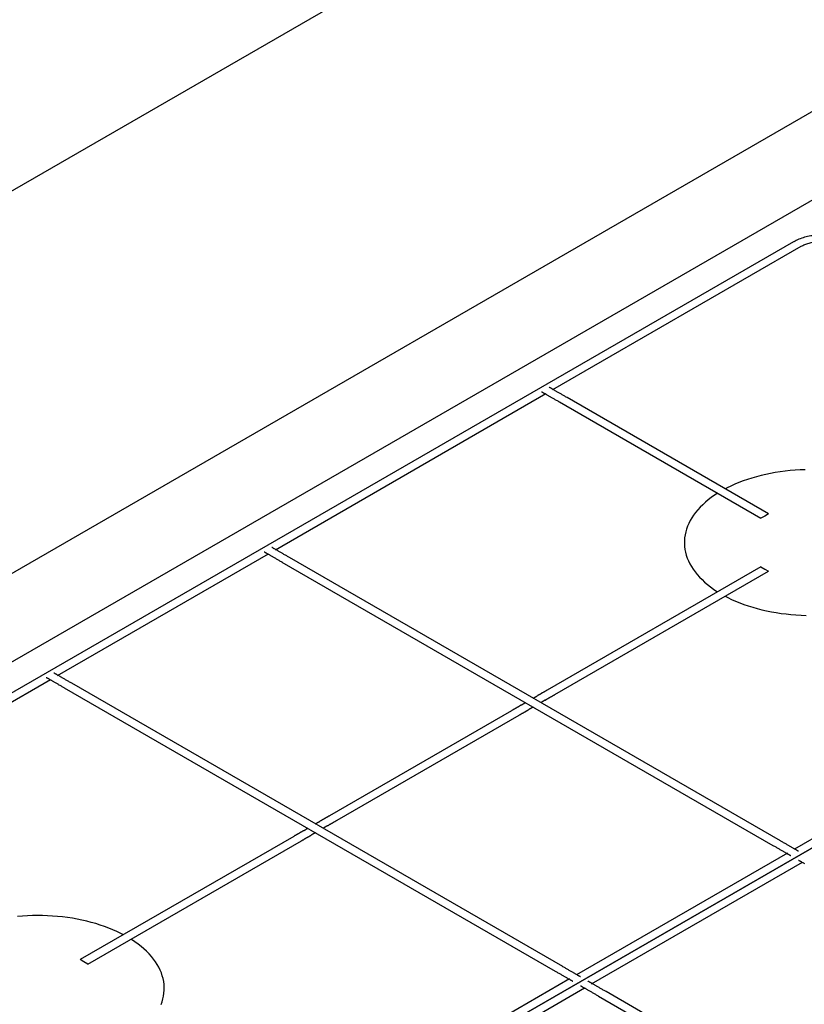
# Model space of a CAD drawing. Header units: millimetres. Extents: x -20654 to 2526, y -8238 to 977.
# Tile 161 of 219: x -10292.324 to -10292.058, y -4089.865 to -4089.531. Entities that reach past the tile are written whole.
import ezdxf

# ---------------------------------------------------------------- set-up
doc = ezdxf.new("R2010")
doc.units = ezdxf.units.MM
doc.layers.add('01 CONTORNO', color=8, linetype='Continuous')
doc.layers.add('ARQ_ELEMENTS', color=253, linetype='Continuous')

msp = doc.modelspace()

# ---------------------------------------------------------------- linework, layer by layer
at = {"layer": '01 CONTORNO'}
for p, q in [((-10292.61664, -4089.75638), (-10292.11352, -4089.4659)), ((-10292.05103, -4089.55983), (-10292.54034, -4089.84233)), ((-10292.51436, -4089.85733), (-10292.02505, -4089.57483)), ((-10292.06155, -4089.60645), (-10292.49491, -4089.85665)), ((-10292.14325, -4089.65662), (-10292.05895, -4089.60795)), ((-10292.23743, -4089.711), (-10292.14561, -4089.65798)), ((-10292.14104, -4089.66081), (-10292.07262, -4089.70031)), ((-10292.07002, -4089.69881), (-10292.13844, -4089.65931)), ((-10292.07132, -4089.69956), (-10292.07262, -4089.70031)), ((-10292.07002, -4089.69881), (-10292.07132, -4089.69956)), ((-10291.88016, -4089.71117), (-10292.31353, -4089.96138)), ((-10292.31353, -4089.96138), (-10291.88016, -4089.71117)), ((-10292.31138, -4089.75369), (-10292.23979, -4089.71236)), ((-10292.06593, -4089.80993), (-10292.23263, -4089.71368)), ((-10292.23523, -4089.71518), (-10292.06853, -4089.81143)), ((-10292.07262, -4089.71682), (-10292.14515, -4089.75869)), ((-10292.07262, -4089.71682), (-10292.07132, -4089.71757)), ((-10292.07132, -4089.71757), (-10292.07003, -4089.71832)), ((-10292.14256, -4089.76019), (-10292.07003, -4089.71832)), ((-10292.40556, -4089.80807), (-10292.31374, -4089.75506)), ((-10292.30918, -4089.75788), (-10292.14248, -4089.85412)), ((-10292.13988, -4089.85262), (-10292.30658, -4089.75638)), ((-10291.96951, -4089.75976), (-10292.06124, -4089.81272)), ((-10292.15727, -4089.76569), (-10292.2191, -4089.80139)), ((-10292.21651, -4089.80289), (-10292.15467, -4089.76719)), ((-10292.23122, -4089.80838), (-10292.30376, -4089.85026)), ((-10292.30116, -4089.85176), (-10292.22862, -4089.80988)), ((-10292.0636, -4089.81408), (-10292.13519, -4089.85542)), ((-10292.13008, -4089.85847), (-10292.0585, -4089.81714)), ((-10292.30246, -4089.85101), (-10292.30376, -4089.85026)), ((-10292.30116, -4089.85176), (-10292.30246, -4089.85101)), ((-10292.13755, -4089.85678), (-10292.22946, -4089.90984)), ((-10292.22418, -4089.91279), (-10292.13245, -4089.85983)), ((-10291.95846, -4089.95737), (-10292.12516, -4089.86112)), ((-10292.12776, -4089.86262), (-10291.96106, -4089.95887))]:
    msp.add_line(p, q, dxfattribs=at)
for points in [[(-10292.14707, -4089.65733), (-10292.14707, -4089.65733), (-10292.14705, -4089.65734), (-10292.14703, -4089.65735), (-10292.14699, -4089.65737), (-10292.14695, -4089.6574), (-10292.1469, -4089.65743), (-10292.14684, -4089.65746), (-10292.14676, -4089.6575), (-10292.14668, -4089.65755), (-10292.1466, -4089.6576), (-10292.1465, -4089.65766), (-10292.14639, -4089.65772), (-10292.14627, -4089.65779), (-10292.14615, -4089.65786), (-10292.14602, -4089.65793), (-10292.14588, -4089.65802), (-10292.14573, -4089.6581), (-10292.14557, -4089.65819), (-10292.14541, -4089.65828), (-10292.14524, -4089.65838), (-10292.14507, -4089.65848), (-10292.14488, -4089.65859), (-10292.14469, -4089.6587), (-10292.1445, -4089.65881), (-10292.1443, -4089.65893), (-10292.14409, -4089.65905), (-10292.14388, -4089.65917), (-10292.14367, -4089.65929), (-10292.14345, -4089.65942), (-10292.14323, -4089.65955), (-10292.143, -4089.65968), (-10292.14277, -4089.65981), (-10292.14254, -4089.65994), (-10292.1423, -4089.66008), (-10292.14207, -4089.66022), (-10292.14183, -4089.66035), (-10292.14159, -4089.66049), (-10292.14135, -4089.66063), (-10292.14111, -4089.66077), (-10292.14104, -4089.66081)], [(-10292.13844, -4089.65931), (-10292.13869, -4089.65917), (-10292.13893, -4089.65903), (-10292.13917, -4089.65889), (-10292.13941, -4089.65875), (-10292.13964, -4089.65862), (-10292.13988, -4089.65848), (-10292.14011, -4089.65835), (-10292.14034, -4089.65821), (-10292.14057, -4089.65808), (-10292.14079, -4089.65795), (-10292.14101, -4089.65782), (-10292.14123, -4089.6577), (-10292.14144, -4089.65758), (-10292.14165, -4089.65746), (-10292.14185, -4089.65734), (-10292.14204, -4089.65723), (-10292.14224, -4089.65712), (-10292.14242, -4089.65701), (-10292.1426, -4089.65691), (-10292.14277, -4089.65681), (-10292.14293, -4089.65672), (-10292.14309, -4089.65662), (-10292.14324, -4089.65654), (-10292.14338, -4089.65646), (-10292.14352, -4089.65638), (-10292.14364, -4089.65631), (-10292.14376, -4089.65624), (-10292.14387, -4089.65617), (-10292.14397, -4089.65612), (-10292.14406, -4089.65606), (-10292.14415, -4089.65602), (-10292.14422, -4089.65597), (-10292.14428, -4089.65594), (-10292.14434, -4089.6559), (-10292.14439, -4089.65588), (-10292.14442, -4089.65586), (-10292.14445, -4089.65584), (-10292.14447, -4089.65583), (-10292.14447, -4089.65583)], [(-10292.0576, -4089.68384), (-10292.05932, -4089.6839), (-10292.06102, -4089.684), (-10292.06272, -4089.68415), (-10292.0644, -4089.68433), (-10292.06608, -4089.68455), (-10292.06773, -4089.68481), (-10292.06937, -4089.6851), (-10292.07098, -4089.68543), (-10292.07257, -4089.68581), (-10292.07413, -4089.68621), (-10292.07567, -4089.68666), (-10292.07717, -4089.68713), (-10292.07864, -4089.68765), (-10292.08007, -4089.68819), (-10292.08146, -4089.68877), (-10292.08281, -4089.68938), (-10292.08412, -4089.69002), (-10292.08475, -4089.69036)], [(-10292.0576, -4089.68384), (-10292.05932, -4089.6839), (-10292.06102, -4089.684), (-10292.06272, -4089.68415), (-10292.0644, -4089.68433), (-10292.06608, -4089.68455), (-10292.06773, -4089.68481), (-10292.06937, -4089.6851), (-10292.07098, -4089.68543), (-10292.07257, -4089.68581), (-10292.07413, -4089.68621), (-10292.07567, -4089.68666), (-10292.07717, -4089.68713), (-10292.07864, -4089.68765), (-10292.08007, -4089.68819), (-10292.08146, -4089.68877), (-10292.08281, -4089.68938), (-10292.08412, -4089.69002), (-10292.08475, -4089.69036)], [(-10292.08724, -4089.69179), (-10292.08836, -4089.69252), (-10292.08945, -4089.69328), (-10292.09048, -4089.69408), (-10292.09146, -4089.69489), (-10292.09237, -4089.69573), (-10292.09323, -4089.69658), (-10292.09403, -4089.69746), (-10292.09477, -4089.69835), (-10292.09545, -4089.69926), (-10292.09606, -4089.70018), (-10292.09661, -4089.70112), (-10292.09709, -4089.70207), (-10292.09751, -4089.70303), (-10292.09786, -4089.704), (-10292.09814, -4089.70498), (-10292.09836, -4089.70596), (-10292.0985, -4089.70695), (-10292.09858, -4089.70794), (-10292.09859, -4089.70893), (-10292.09853, -4089.70991), (-10292.0984, -4089.7109), (-10292.09821, -4089.71188), (-10292.09794, -4089.71286), (-10292.09761, -4089.71383), (-10292.09721, -4089.7148), (-10292.09675, -4089.71575), (-10292.09622, -4089.71669), (-10292.09562, -4089.71762), (-10292.09496, -4089.71853), (-10292.09424, -4089.71943), (-10292.09346, -4089.72031), (-10292.09261, -4089.72117), (-10292.09171, -4089.72201), (-10292.09075, -4089.72283), (-10292.08973, -4089.72363), (-10292.08866, -4089.7244), (-10292.08754, -4089.72515)], [(-10292.08724, -4089.69179), (-10292.08836, -4089.69252), (-10292.08945, -4089.69328), (-10292.09048, -4089.69408), (-10292.09146, -4089.69489), (-10292.09237, -4089.69573), (-10292.09323, -4089.69658), (-10292.09403, -4089.69746), (-10292.09477, -4089.69835), (-10292.09545, -4089.69926), (-10292.09606, -4089.70018), (-10292.09661, -4089.70112), (-10292.09709, -4089.70207), (-10292.09751, -4089.70303), (-10292.09786, -4089.704), (-10292.09814, -4089.70498), (-10292.09836, -4089.70596), (-10292.0985, -4089.70695), (-10292.09858, -4089.70794), (-10292.09859, -4089.70893), (-10292.09853, -4089.70991), (-10292.0984, -4089.7109), (-10292.09821, -4089.71188), (-10292.09794, -4089.71286), (-10292.09761, -4089.71383), (-10292.09721, -4089.7148), (-10292.09675, -4089.71575), (-10292.09622, -4089.71669), (-10292.09562, -4089.71762), (-10292.09496, -4089.71853), (-10292.09424, -4089.71943), (-10292.09346, -4089.72031), (-10292.09261, -4089.72117), (-10292.09171, -4089.72201), (-10292.09075, -4089.72283), (-10292.08973, -4089.72363), (-10292.08866, -4089.7244), (-10292.08754, -4089.72515)], [(-10292.23263, -4089.71368), (-10292.23287, -4089.71355), (-10292.23311, -4089.71341), (-10292.23335, -4089.71327), (-10292.23359, -4089.71313), (-10292.23383, -4089.71299), (-10292.23406, -4089.71286), (-10292.2343, -4089.71272), (-10292.23453, -4089.71259), (-10292.23475, -4089.71246), (-10292.23498, -4089.71233), (-10292.2352, -4089.7122), (-10292.23541, -4089.71208), (-10292.23562, -4089.71196), (-10292.23583, -4089.71184), (-10292.23603, -4089.71172), (-10292.23623, -4089.71161), (-10292.23642, -4089.7115), (-10292.2366, -4089.71139), (-10292.23678, -4089.71129), (-10292.23695, -4089.71119), (-10292.23712, -4089.71109), (-10292.23728, -4089.711), (-10292.23743, -4089.71092), (-10292.23757, -4089.71083), (-10292.2377, -4089.71076), (-10292.23783, -4089.71068), (-10292.23795, -4089.71062), (-10292.23806, -4089.71055), (-10292.23816, -4089.71049), (-10292.23825, -4089.71044), (-10292.23833, -4089.71039), (-10292.2384, -4089.71035), (-10292.23847, -4089.71031), (-10292.23852, -4089.71028), (-10292.23857, -4089.71025), (-10292.23861, -4089.71023), (-10292.23863, -4089.71022), (-10292.23865, -4089.71021), (-10292.23866, -4089.7102)], [(-10292.24126, -4089.7117), (-10292.24125, -4089.71171), (-10292.24124, -4089.71172), (-10292.24121, -4089.71173), (-10292.24118, -4089.71175), (-10292.24114, -4089.71177), (-10292.24108, -4089.7118), (-10292.24102, -4089.71184), (-10292.24095, -4089.71188), (-10292.24087, -4089.71193), (-10292.24078, -4089.71198), (-10292.24068, -4089.71204), (-10292.24057, -4089.7121), (-10292.24046, -4089.71216), (-10292.24033, -4089.71224), (-10292.2402, -4089.71231), (-10292.24006, -4089.71239), (-10292.23991, -4089.71248), (-10292.23976, -4089.71257), (-10292.2396, -4089.71266), (-10292.23943, -4089.71276), (-10292.23925, -4089.71286), (-10292.23907, -4089.71297), (-10292.23888, -4089.71308), (-10292.23868, -4089.71319), (-10292.23848, -4089.7133), (-10292.23828, -4089.71342), (-10292.23807, -4089.71354), (-10292.23785, -4089.71367), (-10292.23763, -4089.71379), (-10292.23741, -4089.71392), (-10292.23719, -4089.71405), (-10292.23696, -4089.71419), (-10292.23672, -4089.71432), (-10292.23649, -4089.71446), (-10292.23625, -4089.71459), (-10292.23601, -4089.71473), (-10292.23577, -4089.71487), (-10292.23553, -4089.71501), (-10292.23529, -4089.71515), (-10292.23523, -4089.71518)], [(-10292.08478, -4089.72676), (-10292.08387, -4089.72723), (-10292.08255, -4089.72787), (-10292.0812, -4089.72847), (-10292.0798, -4089.72904), (-10292.07836, -4089.72958), (-10292.07689, -4089.73009), (-10292.07538, -4089.73056), (-10292.07384, -4089.731), (-10292.07227, -4089.7314), (-10292.07068, -4089.73176), (-10292.06906, -4089.73209), (-10292.06742, -4089.73237), (-10292.06576, -4089.73263), (-10292.06408, -4089.73284), (-10292.0624, -4089.73301), (-10292.0607, -4089.73315), (-10292.05899, -4089.73324), (-10292.05728, -4089.7333)], [(-10292.08478, -4089.72676), (-10292.08387, -4089.72723), (-10292.08255, -4089.72787), (-10292.0812, -4089.72847), (-10292.0798, -4089.72904), (-10292.07836, -4089.72958), (-10292.07689, -4089.73009), (-10292.07538, -4089.73056), (-10292.07384, -4089.731), (-10292.07227, -4089.7314), (-10292.07068, -4089.73176), (-10292.06906, -4089.73209), (-10292.06742, -4089.73237), (-10292.06576, -4089.73263), (-10292.06408, -4089.73284), (-10292.0624, -4089.73301), (-10292.0607, -4089.73315), (-10292.05899, -4089.73324), (-10292.05728, -4089.7333)], [(-10292.31521, -4089.7544), (-10292.3152, -4089.7544), (-10292.31519, -4089.75441), (-10292.31516, -4089.75442), (-10292.31513, -4089.75444), (-10292.31509, -4089.75447), (-10292.31503, -4089.7545), (-10292.31497, -4089.75453), (-10292.3149, -4089.75458), (-10292.31482, -4089.75462), (-10292.31473, -4089.75467), (-10292.31463, -4089.75473), (-10292.31452, -4089.75479), (-10292.31441, -4089.75486), (-10292.31428, -4089.75493), (-10292.31415, -4089.75501), (-10292.31401, -4089.75509), (-10292.31386, -4089.75517), (-10292.31371, -4089.75526), (-10292.31355, -4089.75536), (-10292.31338, -4089.75545), (-10292.3132, -4089.75556), (-10292.31302, -4089.75566), (-10292.31283, -4089.75577), (-10292.31263, -4089.75588), (-10292.31243, -4089.756), (-10292.31223, -4089.75612), (-10292.31202, -4089.75624), (-10292.3118, -4089.75636), (-10292.31158, -4089.75649), (-10292.31136, -4089.75662), (-10292.31114, -4089.75675), (-10292.31091, -4089.75688), (-10292.31067, -4089.75702), (-10292.31044, -4089.75715), (-10292.3102, -4089.75729), (-10292.30996, -4089.75743), (-10292.30972, -4089.75756), (-10292.30948, -4089.7577), (-10292.30924, -4089.75784), (-10292.30918, -4089.75788)], [(-10292.30658, -4089.75638), (-10292.30682, -4089.75624), (-10292.30706, -4089.7561), (-10292.3073, -4089.75596), (-10292.30754, -4089.75582), (-10292.30778, -4089.75569), (-10292.30801, -4089.75555), (-10292.30825, -4089.75542), (-10292.30848, -4089.75528), (-10292.3087, -4089.75515), (-10292.30893, -4089.75502), (-10292.30915, -4089.7549), (-10292.30936, -4089.75477), (-10292.30957, -4089.75465), (-10292.30978, -4089.75453), (-10292.30998, -4089.75441), (-10292.31018, -4089.7543), (-10292.31037, -4089.75419), (-10292.31055, -4089.75408), (-10292.31073, -4089.75398), (-10292.3109, -4089.75388), (-10292.31107, -4089.75379), (-10292.31123, -4089.7537), (-10292.31138, -4089.75361), (-10292.31152, -4089.75353), (-10292.31165, -4089.75345), (-10292.31178, -4089.75338), (-10292.3119, -4089.75331), (-10292.31201, -4089.75325), (-10292.31211, -4089.75319), (-10292.3122, -4089.75314), (-10292.31228, -4089.75309), (-10292.31235, -4089.75305), (-10292.31242, -4089.75301), (-10292.31247, -4089.75298), (-10292.31252, -4089.75295), (-10292.31256, -4089.75293), (-10292.31258, -4089.75291), (-10292.3126, -4089.7529), (-10292.31261, -4089.7529)], [(-10292.14992, -4089.76145), (-10292.14982, -4089.76139), (-10292.14973, -4089.76133), (-10292.14963, -4089.76128), (-10292.14954, -4089.76123), (-10292.14945, -4089.76117), (-10292.14936, -4089.76112), (-10292.14928, -4089.76108), (-10292.1492, -4089.76103), (-10292.14912, -4089.76098), (-10292.14905, -4089.76094), (-10292.14898, -4089.7609), (-10292.14891, -4089.76086), (-10292.14885, -4089.76083), (-10292.14879, -4089.76079), (-10292.14873, -4089.76076), (-10292.14868, -4089.76073), (-10292.14863, -4089.7607), (-10292.14859, -4089.76068), (-10292.14855, -4089.76065), (-10292.14851, -4089.76063), (-10292.14848, -4089.76062), (-10292.14846, -4089.7606), (-10292.14845, -4089.7606)], [(-10292.14515, -4089.75869), (-10292.14529, -4089.75877), (-10292.14542, -4089.75885), (-10292.14556, -4089.75893), (-10292.14569, -4089.759), (-10292.14582, -4089.75908), (-10292.14595, -4089.75916), (-10292.14608, -4089.75923), (-10292.14621, -4089.75931), (-10292.14634, -4089.75938), (-10292.14646, -4089.75945), (-10292.14659, -4089.75952), (-10292.14671, -4089.75959), (-10292.14683, -4089.75966), (-10292.14694, -4089.75973), (-10292.14705, -4089.75979), (-10292.14716, -4089.75985), (-10292.14727, -4089.75992), (-10292.14737, -4089.75998), (-10292.14747, -4089.76003), (-10292.14757, -4089.76009), (-10292.14766, -4089.76014), (-10292.14775, -4089.76019), (-10292.14783, -4089.76024), (-10292.14791, -4089.76029), (-10292.14799, -4089.76033), (-10292.14806, -4089.76037), (-10292.14812, -4089.76041), (-10292.14818, -4089.76044), (-10292.14824, -4089.76048), (-10292.14829, -4089.76051), (-10292.14834, -4089.76053), (-10292.14838, -4089.76056), (-10292.14841, -4089.76058), (-10292.14845, -4089.76059), (-10292.14845, -4089.7606)], [(-10292.14585, -4089.7621), (-10292.14582, -4089.76208), (-10292.14579, -4089.76206), (-10292.14575, -4089.76204), (-10292.1457, -4089.76201), (-10292.14565, -4089.76198), (-10292.14559, -4089.76195), (-10292.14553, -4089.76191), (-10292.14547, -4089.76188), (-10292.1454, -4089.76184), (-10292.14532, -4089.76179), (-10292.14525, -4089.76175), (-10292.14516, -4089.7617), (-10292.14508, -4089.76165), (-10292.14498, -4089.7616), (-10292.14489, -4089.76154), (-10292.14479, -4089.76148), (-10292.14469, -4089.76142), (-10292.14458, -4089.76136), (-10292.14447, -4089.7613), (-10292.14436, -4089.76124), (-10292.14425, -4089.76117), (-10292.14413, -4089.7611), (-10292.14401, -4089.76103), (-10292.14388, -4089.76096), (-10292.14376, -4089.76089), (-10292.14363, -4089.76082), (-10292.1435, -4089.76074), (-10292.14337, -4089.76067), (-10292.14324, -4089.76059), (-10292.14311, -4089.76051), (-10292.14298, -4089.76044), (-10292.14284, -4089.76036), (-10292.14271, -4089.76028), (-10292.14257, -4089.76021), (-10292.14256, -4089.76019)], [(-10292.15397, -4089.76379), (-10292.154, -4089.7638), (-10292.15404, -4089.76382), (-10292.15408, -4089.76385), (-10292.15412, -4089.76387), (-10292.15418, -4089.7639), (-10292.15423, -4089.76393), (-10292.15429, -4089.76397), (-10292.15436, -4089.76401), (-10292.15443, -4089.76405), (-10292.1545, -4089.76409), (-10292.15458, -4089.76414), (-10292.15466, -4089.76418), (-10292.15475, -4089.76423), (-10292.15484, -4089.76429), (-10292.15494, -4089.76434), (-10292.15503, -4089.7644), (-10292.15514, -4089.76446), (-10292.15524, -4089.76452), (-10292.15535, -4089.76458), (-10292.15546, -4089.76465), (-10292.15558, -4089.76471), (-10292.1557, -4089.76478), (-10292.15582, -4089.76485), (-10292.15594, -4089.76492), (-10292.15607, -4089.76499), (-10292.15619, -4089.76507), (-10292.15632, -4089.76514), (-10292.15645, -4089.76522), (-10292.15658, -4089.76529), (-10292.15671, -4089.76537), (-10292.15685, -4089.76544), (-10292.15698, -4089.76552), (-10292.15712, -4089.7656), (-10292.15725, -4089.76568), (-10292.15727, -4089.76569)], [(-10292.15397, -4089.76379), (-10292.15395, -4089.76377), (-10292.15392, -4089.76375), (-10292.15388, -4089.76373), (-10292.15385, -4089.76371), (-10292.1538, -4089.76369), (-10292.15376, -4089.76366), (-10292.15371, -4089.76363), (-10292.15365, -4089.7636), (-10292.15359, -4089.76357), (-10292.15353, -4089.76353), (-10292.15347, -4089.76349), (-10292.1534, -4089.76345), (-10292.15332, -4089.76341), (-10292.15325, -4089.76337), (-10292.15317, -4089.76332), (-10292.15308, -4089.76327), (-10292.153, -4089.76322), (-10292.15291, -4089.76317), (-10292.15282, -4089.76312), (-10292.15272, -4089.76306), (-10292.15263, -4089.76301), (-10292.15253, -4089.76295)], [(-10292.1499, -4089.76444), (-10292.15, -4089.76449), (-10292.1501, -4089.76455), (-10292.15019, -4089.7646), (-10292.15028, -4089.76466), (-10292.15037, -4089.76471), (-10292.15046, -4089.76476), (-10292.15054, -4089.76481), (-10292.15063, -4089.76485), (-10292.1507, -4089.7649), (-10292.15078, -4089.76494), (-10292.15085, -4089.76498), (-10292.15091, -4089.76502), (-10292.15098, -4089.76506), (-10292.15104, -4089.76509), (-10292.15109, -4089.76512), (-10292.15115, -4089.76515), (-10292.15119, -4089.76518), (-10292.15124, -4089.76521), (-10292.15128, -4089.76523), (-10292.15131, -4089.76525), (-10292.15134, -4089.76527), (-10292.15137, -4089.76528), (-10292.15138, -4089.76529)], [(-10292.14585, -4089.7621), (-10292.14588, -4089.76211), (-10292.14591, -4089.76213), (-10292.14594, -4089.76215), (-10292.14598, -4089.76217), (-10292.14602, -4089.76219), (-10292.14607, -4089.76222), (-10292.14612, -4089.76225), (-10292.14617, -4089.76228), (-10292.14623, -4089.76232), (-10292.14629, -4089.76235), (-10292.14636, -4089.76239), (-10292.14643, -4089.76243), (-10292.1465, -4089.76247), (-10292.14658, -4089.76252), (-10292.14666, -4089.76256), (-10292.14674, -4089.76261), (-10292.14683, -4089.76266), (-10292.14692, -4089.76271), (-10292.14701, -4089.76276), (-10292.1471, -4089.76282), (-10292.1472, -4089.76287), (-10292.1473, -4089.76293)], [(-10292.15467, -4089.76719), (-10292.15454, -4089.76711), (-10292.1544, -4089.76703), (-10292.15427, -4089.76696), (-10292.15413, -4089.76688), (-10292.154, -4089.7668), (-10292.15387, -4089.76673), (-10292.15374, -4089.76665), (-10292.15361, -4089.76658), (-10292.15349, -4089.7665), (-10292.15336, -4089.76643), (-10292.15324, -4089.76636), (-10292.15312, -4089.76629), (-10292.153, -4089.76622), (-10292.15288, -4089.76616), (-10292.15277, -4089.76609), (-10292.15266, -4089.76603), (-10292.15255, -4089.76597), (-10292.15245, -4089.76591), (-10292.15235, -4089.76585), (-10292.15226, -4089.76579), (-10292.15216, -4089.76574), (-10292.15208, -4089.76569), (-10292.15199, -4089.76564), (-10292.15191, -4089.7656), (-10292.15184, -4089.76555), (-10292.15177, -4089.76551), (-10292.1517, -4089.76547), (-10292.15164, -4089.76544), (-10292.15158, -4089.76541), (-10292.15153, -4089.76538), (-10292.15149, -4089.76535), (-10292.15145, -4089.76533), (-10292.15141, -4089.76531), (-10292.15138, -4089.76529), (-10292.15138, -4089.76529)], [(-10292.2191, -4089.80139), (-10292.21924, -4089.80147), (-10292.21937, -4089.80154), (-10292.21951, -4089.80162), (-10292.21964, -4089.8017), (-10292.21977, -4089.80177), (-10292.2199, -4089.80185), (-10292.22003, -4089.80193), (-10292.22016, -4089.802), (-10292.22029, -4089.80207), (-10292.22041, -4089.80215), (-10292.22054, -4089.80222), (-10292.22066, -4089.80229), (-10292.22078, -4089.80235), (-10292.22089, -4089.80242), (-10292.221, -4089.80249), (-10292.22111, -4089.80255), (-10292.22122, -4089.80261), (-10292.22132, -4089.80267), (-10292.22142, -4089.80273), (-10292.22152, -4089.80278), (-10292.22161, -4089.80284), (-10292.2217, -4089.80289), (-10292.22178, -4089.80294), (-10292.22186, -4089.80298), (-10292.22194, -4089.80302), (-10292.22201, -4089.80306), (-10292.22207, -4089.8031), (-10292.22213, -4089.80314), (-10292.22219, -4089.80317), (-10292.22224, -4089.8032), (-10292.22229, -4089.80323), (-10292.22233, -4089.80325), (-10292.22236, -4089.80327), (-10292.2224, -4089.80329), (-10292.2224, -4089.80329)], [(-10292.22387, -4089.80414), (-10292.22377, -4089.80409), (-10292.22368, -4089.80403), (-10292.22358, -4089.80397), (-10292.22349, -4089.80392), (-10292.2234, -4089.80387), (-10292.22331, -4089.80382), (-10292.22323, -4089.80377), (-10292.22315, -4089.80372), (-10292.22307, -4089.80368), (-10292.223, -4089.80364), (-10292.22293, -4089.8036), (-10292.22286, -4089.80356), (-10292.2228, -4089.80352), (-10292.22274, -4089.80349), (-10292.22268, -4089.80345), (-10292.22263, -4089.80342), (-10292.22258, -4089.8034), (-10292.22254, -4089.80337), (-10292.2225, -4089.80335), (-10292.22246, -4089.80333), (-10292.22243, -4089.80331), (-10292.22241, -4089.8033), (-10292.2224, -4089.80329)], [(-10292.2198, -4089.80479), (-10292.21983, -4089.80481), (-10292.21986, -4089.80482), (-10292.21989, -4089.80484), (-10292.21993, -4089.80486), (-10292.21997, -4089.80489), (-10292.22002, -4089.80492), (-10292.22007, -4089.80495), (-10292.22012, -4089.80498), (-10292.22018, -4089.80501), (-10292.22024, -4089.80505), (-10292.22031, -4089.80508), (-10292.22038, -4089.80512), (-10292.22045, -4089.80517), (-10292.22053, -4089.80521), (-10292.22061, -4089.80526), (-10292.22069, -4089.80531), (-10292.22078, -4089.80535), (-10292.22087, -4089.80541), (-10292.22096, -4089.80546), (-10292.22105, -4089.80551), (-10292.22115, -4089.80557), (-10292.22125, -4089.80563)], [(-10292.2198, -4089.80479), (-10292.21977, -4089.80477), (-10292.21974, -4089.80475), (-10292.2197, -4089.80473), (-10292.21965, -4089.8047), (-10292.2196, -4089.80468), (-10292.21954, -4089.80464), (-10292.21948, -4089.80461), (-10292.21942, -4089.80457), (-10292.21935, -4089.80453), (-10292.21927, -4089.80449), (-10292.2192, -4089.80444), (-10292.21911, -4089.80439), (-10292.21902, -4089.80434), (-10292.21893, -4089.80429), (-10292.21884, -4089.80424), (-10292.21874, -4089.80418), (-10292.21864, -4089.80412), (-10292.21853, -4089.80406), (-10292.21842, -4089.804), (-10292.21831, -4089.80393), (-10292.21819, -4089.80386), (-10292.21808, -4089.8038), (-10292.21796, -4089.80373), (-10292.21783, -4089.80366), (-10292.21771, -4089.80358), (-10292.21758, -4089.80351), (-10292.21745, -4089.80344), (-10292.21732, -4089.80336), (-10292.21719, -4089.80329), (-10292.21706, -4089.80321), (-10292.21693, -4089.80313), (-10292.21679, -4089.80306), (-10292.21666, -4089.80298), (-10292.21652, -4089.8029), (-10292.21651, -4089.80289)], [(-10292.22792, -4089.80648), (-10292.22795, -4089.8065), (-10292.22799, -4089.80652), (-10292.22803, -4089.80654), (-10292.22807, -4089.80657), (-10292.22812, -4089.8066), (-10292.22818, -4089.80663), (-10292.22824, -4089.80666), (-10292.22831, -4089.8067), (-10292.22838, -4089.80674), (-10292.22845, -4089.80679), (-10292.22853, -4089.80683), (-10292.22861, -4089.80688), (-10292.2287, -4089.80693), (-10292.22879, -4089.80698), (-10292.22889, -4089.80704), (-10292.22898, -4089.80709), (-10292.22909, -4089.80715), (-10292.22919, -4089.80721), (-10292.2293, -4089.80728), (-10292.22941, -4089.80734), (-10292.22953, -4089.80741), (-10292.22965, -4089.80748), (-10292.22977, -4089.80755), (-10292.22989, -4089.80762), (-10292.23001, -4089.80769), (-10292.23014, -4089.80776), (-10292.23027, -4089.80784), (-10292.2304, -4089.80791), (-10292.23053, -4089.80799), (-10292.23066, -4089.80806), (-10292.2308, -4089.80814), (-10292.23093, -4089.80822), (-10292.23106, -4089.80829), (-10292.2312, -4089.80837), (-10292.23122, -4089.80838)], [(-10292.22862, -4089.80988), (-10292.22849, -4089.80981), (-10292.22835, -4089.80973), (-10292.22822, -4089.80965), (-10292.22808, -4089.80957), (-10292.22795, -4089.8095), (-10292.22782, -4089.80942), (-10292.22769, -4089.80935), (-10292.22756, -4089.80927), (-10292.22743, -4089.8092), (-10292.22731, -4089.80913), (-10292.22719, -4089.80906), (-10292.22707, -4089.80899), (-10292.22695, -4089.80892), (-10292.22683, -4089.80885), (-10292.22672, -4089.80879), (-10292.22661, -4089.80872), (-10292.2265, -4089.80866), (-10292.2264, -4089.8086), (-10292.2263, -4089.80854), (-10292.22621, -4089.80849), (-10292.22611, -4089.80844), (-10292.22603, -4089.80839), (-10292.22594, -4089.80834), (-10292.22586, -4089.80829), (-10292.22579, -4089.80825), (-10292.22572, -4089.80821), (-10292.22565, -4089.80817), (-10292.22559, -4089.80813), (-10292.22553, -4089.8081), (-10292.22548, -4089.80807), (-10292.22544, -4089.80805), (-10292.2254, -4089.80802), (-10292.22536, -4089.808), (-10292.22533, -4089.80798), (-10292.22532, -4089.80798)], [(-10292.22792, -4089.80648), (-10292.2279, -4089.80647), (-10292.22787, -4089.80645), (-10292.22783, -4089.80643), (-10292.2278, -4089.80641), (-10292.22775, -4089.80638), (-10292.22771, -4089.80636), (-10292.22766, -4089.80633), (-10292.2276, -4089.8063), (-10292.22754, -4089.80626), (-10292.22748, -4089.80623), (-10292.22742, -4089.80619), (-10292.22735, -4089.80615), (-10292.22727, -4089.80611), (-10292.2272, -4089.80606), (-10292.22712, -4089.80601), (-10292.22703, -4089.80597), (-10292.22695, -4089.80592), (-10292.22686, -4089.80587), (-10292.22677, -4089.80581), (-10292.22667, -4089.80576), (-10292.22658, -4089.8057), (-10292.22648, -4089.80565)], [(-10292.22385, -4089.80713), (-10292.22395, -4089.80719), (-10292.22405, -4089.80724), (-10292.22414, -4089.8073), (-10292.22423, -4089.80735), (-10292.22432, -4089.8074), (-10292.22441, -4089.80745), (-10292.22449, -4089.8075), (-10292.22458, -4089.80755), (-10292.22465, -4089.80759), (-10292.22473, -4089.80764), (-10292.2248, -4089.80768), (-10292.22486, -4089.80771), (-10292.22493, -4089.80775), (-10292.22499, -4089.80779), (-10292.22504, -4089.80782), (-10292.22509, -4089.80785), (-10292.22514, -4089.80788), (-10292.22519, -4089.8079), (-10292.22523, -4089.80792), (-10292.22526, -4089.80794), (-10292.22529, -4089.80796), (-10292.22532, -4089.80798), (-10292.22532, -4089.80798)], [(-10292.06853, -4089.81143), (-10292.06829, -4089.81157), (-10292.06804, -4089.81171), (-10292.0678, -4089.81185), (-10292.06756, -4089.81199), (-10292.06732, -4089.81212), (-10292.06709, -4089.81226), (-10292.06685, -4089.8124), (-10292.06662, -4089.81253), (-10292.06639, -4089.81266), (-10292.06617, -4089.81279), (-10292.06595, -4089.81292), (-10292.06573, -4089.81304), (-10292.06552, -4089.81317), (-10292.06531, -4089.81329), (-10292.06511, -4089.8134), (-10292.06491, -4089.81352), (-10292.06472, -4089.81363), (-10292.06453, -4089.81374), (-10292.06435, -4089.81384), (-10292.06418, -4089.81394), (-10292.06401, -4089.81403), (-10292.06386, -4089.81413), (-10292.06371, -4089.81421), (-10292.06356, -4089.8143), (-10292.06343, -4089.81437), (-10292.0633, -4089.81445), (-10292.06318, -4089.81452), (-10292.06307, -4089.81458), (-10292.06297, -4089.81464), (-10292.06288, -4089.81469), (-10292.06279, -4089.81474), (-10292.06272, -4089.81478), (-10292.06266, -4089.81482), (-10292.0626, -4089.81485), (-10292.06255, -4089.81488), (-10292.06252, -4089.8149), (-10292.06249, -4089.81491), (-10292.06247, -4089.81492), (-10292.06247, -4089.81493)], [(-10292.05987, -4089.81343), (-10292.05987, -4089.81343), (-10292.05989, -4089.81342), (-10292.05991, -4089.8134), (-10292.05995, -4089.81338), (-10292.05999, -4089.81336), (-10292.06004, -4089.81333), (-10292.0601, -4089.81329), (-10292.06018, -4089.81325), (-10292.06026, -4089.8132), (-10292.06035, -4089.81315), (-10292.06045, -4089.8131), (-10292.06055, -4089.81303), (-10292.06067, -4089.81297), (-10292.06079, -4089.81289), (-10292.06093, -4089.81282), (-10292.06107, -4089.81274), (-10292.06122, -4089.81265), (-10292.06137, -4089.81256), (-10292.06154, -4089.81247), (-10292.06171, -4089.81237), (-10292.06188, -4089.81226), (-10292.06207, -4089.81216), (-10292.06226, -4089.81205), (-10292.06245, -4089.81194), (-10292.06265, -4089.81182), (-10292.06286, -4089.8117), (-10292.06307, -4089.81158), (-10292.06329, -4089.81145), (-10292.06351, -4089.81133), (-10292.06373, -4089.8112), (-10292.06396, -4089.81107), (-10292.06419, -4089.81093), (-10292.06443, -4089.8108), (-10292.06466, -4089.81066), (-10292.0649, -4089.81052), (-10292.06514, -4089.81038), (-10292.06538, -4089.81025), (-10292.06562, -4089.81011), (-10292.06586, -4089.80997), (-10292.06593, -4089.80993)], [(-10292.05987, -4089.81643), (-10292.05986, -4089.81643), (-10292.05985, -4089.81644), (-10292.05982, -4089.81645), (-10292.05979, -4089.81647), (-10292.05975, -4089.8165), (-10292.05969, -4089.81653), (-10292.05963, -4089.81656), (-10292.05956, -4089.81661), (-10292.05948, -4089.81665), (-10292.05939, -4089.8167), (-10292.05929, -4089.81676), (-10292.05918, -4089.81682), (-10292.05907, -4089.81689), (-10292.05894, -4089.81696), (-10292.05881, -4089.81704), (-10292.05867, -4089.81712), (-10292.05852, -4089.81721), (-10292.05836, -4089.8173), (-10292.0582, -4089.81739), (-10292.05803, -4089.81749), (-10292.05785, -4089.81759)], [(-10292.28899, -4089.84182), (-10292.2899, -4089.84135), (-10292.29122, -4089.84071), (-10292.29258, -4089.84011), (-10292.29398, -4089.83953), (-10292.29542, -4089.839), (-10292.29689, -4089.83849), (-10292.2984, -4089.83802), (-10292.29994, -4089.83758), (-10292.3015, -4089.83718), (-10292.3031, -4089.83682), (-10292.30472, -4089.83649), (-10292.30636, -4089.8362), (-10292.30802, -4089.83595), (-10292.30969, -4089.83574), (-10292.31138, -4089.83557), (-10292.31308, -4089.83543), (-10292.31478, -4089.83534), (-10292.3165, -4089.83528), (-10292.31821, -4089.83527), (-10292.31992, -4089.83529), (-10292.32163, -4089.83535), (-10292.32334, -4089.83545), (-10292.32504, -4089.8356)], [(-10292.28899, -4089.84182), (-10292.2899, -4089.84135), (-10292.29122, -4089.84071), (-10292.29258, -4089.84011), (-10292.29398, -4089.83953), (-10292.29542, -4089.839), (-10292.29689, -4089.83849), (-10292.2984, -4089.83802), (-10292.29994, -4089.83758), (-10292.3015, -4089.83718), (-10292.3031, -4089.83682), (-10292.30472, -4089.83649), (-10292.30636, -4089.8362), (-10292.30802, -4089.83595), (-10292.30969, -4089.83574), (-10292.31138, -4089.83557), (-10292.31308, -4089.83543), (-10292.31478, -4089.83534), (-10292.3165, -4089.83528), (-10292.31821, -4089.83527), (-10292.31992, -4089.83529), (-10292.32163, -4089.83535), (-10292.32334, -4089.83545), (-10292.32504, -4089.8356)], [(-10292.27626, -4089.86554), (-10292.27592, -4089.86458), (-10292.27563, -4089.8636), (-10292.27542, -4089.86262), (-10292.27527, -4089.86163), (-10292.27519, -4089.86064), (-10292.27519, -4089.85965), (-10292.27524, -4089.85866), (-10292.27537, -4089.85768), (-10292.27557, -4089.85669), (-10292.27583, -4089.85571), (-10292.27616, -4089.85474), (-10292.27656, -4089.85378), (-10292.27703, -4089.85283), (-10292.27756, -4089.85189), (-10292.27815, -4089.85096), (-10292.27881, -4089.85004), (-10292.27953, -4089.84915), (-10292.28032, -4089.84827), (-10292.28116, -4089.8474), (-10292.28206, -4089.84656), (-10292.28302, -4089.84574), (-10292.28404, -4089.84495), (-10292.28511, -4089.84417), (-10292.28624, -4089.84342)], [(-10292.27626, -4089.86554), (-10292.27592, -4089.86458), (-10292.27563, -4089.8636), (-10292.27542, -4089.86262), (-10292.27527, -4089.86163), (-10292.27519, -4089.86064), (-10292.27519, -4089.85965), (-10292.27524, -4089.85866), (-10292.27537, -4089.85768), (-10292.27557, -4089.85669), (-10292.27583, -4089.85571), (-10292.27616, -4089.85474), (-10292.27656, -4089.85378), (-10292.27703, -4089.85283), (-10292.27756, -4089.85189), (-10292.27815, -4089.85096), (-10292.27881, -4089.85004), (-10292.27953, -4089.84915), (-10292.28032, -4089.84827), (-10292.28116, -4089.8474), (-10292.28206, -4089.84656), (-10292.28302, -4089.84574), (-10292.28404, -4089.84495), (-10292.28511, -4089.84417), (-10292.28624, -4089.84342)], [(-10292.14248, -4089.85412), (-10292.14224, -4089.85426), (-10292.14199, -4089.8544), (-10292.14175, -4089.85454), (-10292.14151, -4089.85468), (-10292.14127, -4089.85482), (-10292.14104, -4089.85496), (-10292.1408, -4089.85509), (-10292.14057, -4089.85522), (-10292.14034, -4089.85536), (-10292.14012, -4089.85549), (-10292.1399, -4089.85561), (-10292.13968, -4089.85574), (-10292.13947, -4089.85586), (-10292.13926, -4089.85598), (-10292.13905, -4089.8561), (-10292.13886, -4089.85621), (-10292.13867, -4089.85632), (-10292.13848, -4089.85643), (-10292.1383, -4089.85653), (-10292.13813, -4089.85663), (-10292.13796, -4089.85673), (-10292.13781, -4089.85682), (-10292.13765, -4089.85691), (-10292.13751, -4089.85699), (-10292.13738, -4089.85707), (-10292.13725, -4089.85714), (-10292.13713, -4089.85721), (-10292.13702, -4089.85727), (-10292.13692, -4089.85733), (-10292.13683, -4089.85739), (-10292.13674, -4089.85743), (-10292.13667, -4089.85748), (-10292.13661, -4089.85751), (-10292.13655, -4089.85755), (-10292.1365, -4089.85757), (-10292.13647, -4089.85759), (-10292.13644, -4089.85761), (-10292.13642, -4089.85762), (-10292.13642, -4089.85762)], [(-10292.13382, -4089.85612), (-10292.13382, -4089.85612), (-10292.13384, -4089.85611), (-10292.13386, -4089.8561), (-10292.1339, -4089.85608), (-10292.13394, -4089.85605), (-10292.13399, -4089.85602), (-10292.13405, -4089.85599), (-10292.13413, -4089.85595), (-10292.13421, -4089.8559), (-10292.1343, -4089.85585), (-10292.1344, -4089.85579), (-10292.1345, -4089.85573), (-10292.13462, -4089.85566), (-10292.13474, -4089.85559), (-10292.13488, -4089.85551), (-10292.13502, -4089.85543), (-10292.13517, -4089.85534), (-10292.13532, -4089.85525), (-10292.13549, -4089.85516), (-10292.13566, -4089.85506), (-10292.13583, -4089.85496), (-10292.13602, -4089.85485), (-10292.13621, -4089.85474), (-10292.1364, -4089.85463), (-10292.1366, -4089.85451), (-10292.13681, -4089.8544), (-10292.13702, -4089.85427), (-10292.13724, -4089.85415), (-10292.13746, -4089.85402), (-10292.13768, -4089.85389), (-10292.13791, -4089.85376), (-10292.13814, -4089.85363), (-10292.13838, -4089.85349), (-10292.13861, -4089.85336), (-10292.13885, -4089.85322), (-10292.13909, -4089.85308), (-10292.13933, -4089.85294), (-10292.13957, -4089.8528), (-10292.13981, -4089.85266), (-10292.13988, -4089.85262)], [(-10292.12516, -4089.86112), (-10292.1254, -4089.86098), (-10292.12564, -4089.86084), (-10292.12588, -4089.8607), (-10292.12612, -4089.86057), (-10292.12636, -4089.86043), (-10292.1266, -4089.86029), (-10292.12683, -4089.86016), (-10292.12706, -4089.86002), (-10292.12729, -4089.85989), (-10292.12752, -4089.85976), (-10292.12774, -4089.85963), (-10292.12796, -4089.85951), (-10292.12817, -4089.85938), (-10292.12838, -4089.85926), (-10292.12858, -4089.85915), (-10292.12878, -4089.85903), (-10292.12897, -4089.85892), (-10292.12915, -4089.85882), (-10292.12933, -4089.85871), (-10292.12951, -4089.85861), (-10292.12967, -4089.85852), (-10292.12983, -4089.85843), (-10292.12998, -4089.85834), (-10292.13012, -4089.85826), (-10292.13026, -4089.85818), (-10292.13039, -4089.8581), (-10292.1305, -4089.85804), (-10292.13061, -4089.85797), (-10292.13072, -4089.85791), (-10292.13081, -4089.85786), (-10292.13089, -4089.85781), (-10292.13097, -4089.85777), (-10292.13103, -4089.85773), (-10292.13109, -4089.8577), (-10292.13113, -4089.85767), (-10292.13117, -4089.85765), (-10292.13119, -4089.85764), (-10292.13121, -4089.85763), (-10292.13122, -4089.85762)], [(-10292.13382, -4089.85912), (-10292.13381, -4089.85913), (-10292.1338, -4089.85913), (-10292.13377, -4089.85915), (-10292.13374, -4089.85917), (-10292.1337, -4089.85919), (-10292.13364, -4089.85922), (-10292.13358, -4089.85926), (-10292.13351, -4089.8593), (-10292.13343, -4089.85935), (-10292.13334, -4089.8594), (-10292.13324, -4089.85946), (-10292.13313, -4089.85952), (-10292.13302, -4089.85959), (-10292.13289, -4089.85966), (-10292.13276, -4089.85973), (-10292.13262, -4089.85982), (-10292.13247, -4089.8599), (-10292.13231, -4089.85999), (-10292.13215, -4089.86009), (-10292.13198, -4089.86018), (-10292.1318, -4089.86029), (-10292.13162, -4089.86039), (-10292.13143, -4089.8605), (-10292.13123, -4089.86062), (-10292.13103, -4089.86073), (-10292.13082, -4089.86085), (-10292.13061, -4089.86097), (-10292.1304, -4089.8611), (-10292.13018, -4089.86123), (-10292.12995, -4089.86136), (-10292.12972, -4089.86149), (-10292.12949, -4089.86162), (-10292.12926, -4089.86175), (-10292.12902, -4089.86189), (-10292.12879, -4089.86203), (-10292.12855, -4089.86217), (-10292.12831, -4089.86231), (-10292.12806, -4089.86245), (-10292.12782, -4089.86259), (-10292.12776, -4089.86262)]]:
    msp.add_lwpolyline(points, dxfattribs=at)
at = {"layer": 'ARQ_ELEMENTS'}
for points in [[(-10292.05348, -4089.60414), (-10292.05403, -4089.60419), (-10292.05459, -4089.60425), (-10292.05513, -4089.60433), (-10292.05568, -4089.60442), (-10292.05621, -4089.60452), (-10292.05674, -4089.60463), (-10292.05726, -4089.60476), (-10292.05777, -4089.60489), (-10292.05827, -4089.60504), (-10292.05876, -4089.6052), (-10292.05924, -4089.60537), (-10292.05971, -4089.60556), (-10292.06016, -4089.60575), (-10292.0606, -4089.60595), (-10292.06103, -4089.60616), (-10292.06144, -4089.60639), (-10292.06155, -4089.60645)], [(-10292.05895, -4089.60795), (-10292.05865, -4089.60778), (-10292.05834, -4089.60762), (-10292.05801, -4089.60747), (-10292.05768, -4089.60733), (-10292.05734, -4089.60719), (-10292.05699, -4089.60706), (-10292.05663, -4089.60694), (-10292.05626, -4089.60683), (-10292.05588, -4089.60672), (-10292.0555, -4089.60663), (-10292.05511, -4089.60654), (-10292.05472, -4089.60647), (-10292.05432, -4089.6064), (-10292.05391, -4089.60634), (-10292.05359, -4089.6063)]]:
    msp.add_lwpolyline(points, dxfattribs=at)

doc.saveas('drawing.dxf')
